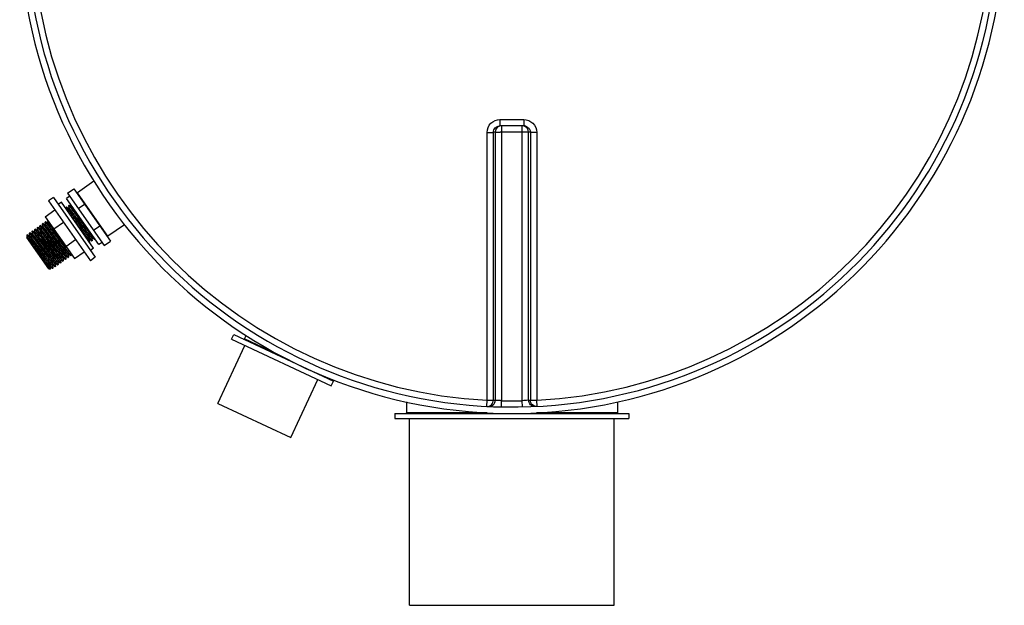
# Model space of a CAD drawing. Header units: millimetres. Extents: x 0 to 297, y 0 to 210.
# Tile 5 of 36: x 42 to 57, y 76 to 85. Entities that reach past the tile are written whole.
import ezdxf

# ---------------------------------------------------------------- set-up
doc = ezdxf.new("R2010")
doc.units = ezdxf.units.MM
doc.header["$LTSCALE"] = 16.335
doc.layers.get('0').update_dxf_attribs({"linetype": 'CONTINUOUS'})
doc.layers.add('01_GLOBAL', color=7, linetype='CONTINUOUS')
doc.layers.add('AXES_REF', color=7, linetype='CONTINUOUS')

msp = doc.modelspace()

# ---------------------------------------------------------------- linework, layer by layer
at = {"color": 9, "linetype": 'Continuous'}
for p, q in [((49.065, 83.466), (49.065, 83.367)), ((49.065, 83.466), (49.252, 83.466)), ((49.252, 83.466), (49.439, 83.466)), ((49.439, 83.466), (49.439, 83.367)), ((49.09, 83.367), (49.09, 79.07)), ((49.414, 79.07), (49.414, 83.367)), ((48.864, 79.078), (48.864, 83.266)), ((48.991, 83.27), (48.963, 83.267)), ((48.963, 79.08), (48.963, 83.267)), ((48.991, 83.27), (48.991, 79.079)), ((49.414, 83.271), (49.09, 83.271)), ((49.513, 79.079), (49.513, 83.27)), ((49.541, 83.267), (49.513, 83.27)), ((49.541, 83.267), (49.541, 79.08)), ((49.64, 83.266), (49.64, 79.078)), ((42.935, 81.64), (42.459, 82.32)), ((42.326, 82.079), (42.324, 82.08)), ((42.324, 82.08), (42.324, 82.08)), ((42.365, 82.109), (42.365, 82.109)), ((42.463, 81.817), (42.37, 81.941)), ((41.874, 81.765), (41.874, 81.765)), ((41.875, 81.764), (41.874, 81.765)), ((41.874, 81.765), (41.874, 81.765)), ((41.874, 81.765), (41.874, 81.765)), ((41.874, 81.764), (41.874, 81.764)), ((41.915, 81.793), (41.914, 81.794)), ((41.916, 81.792), (41.915, 81.793)), ((41.956, 81.822), (41.955, 81.822)), ((41.958, 81.821), (41.956, 81.822)), ((41.997, 81.851), (41.996, 81.851)), ((41.998, 81.85), (41.997, 81.851)), ((41.669, 81.621), (41.669, 81.622)), ((41.671, 81.62), (41.669, 81.621)), ((41.669, 81.621), (41.669, 81.621)), ((41.712, 81.649), (41.71, 81.65)), ((41.71, 81.65), (41.71, 81.65)), ((41.753, 81.677), (41.751, 81.679)), ((41.751, 81.679), (41.751, 81.679)), ((41.792, 81.707), (41.792, 81.708)), ((41.833, 81.736), (41.833, 81.736)), ((42.686, 81.612), (42.685, 81.612)), ((42.644, 81.584), (42.643, 81.585)), ((42.644, 81.584), (42.644, 81.584)), ((42.645, 81.583), (42.644, 81.584)), ((42.276, 81.325), (42.276, 81.325)), ((42.317, 81.354), (42.315, 81.356)), ((42.317, 81.354), (42.317, 81.354)), ((42.031, 81.153), (42.03, 81.154)), ((42.071, 81.182), (42.07, 81.183)), ((42.072, 81.182), (42.071, 81.182)), ((42.112, 81.211), (42.111, 81.211)), ((42.113, 81.21), (42.112, 81.211)), ((42.194, 81.268), (42.194, 81.268)), ((42.194, 81.268), (42.194, 81.268)), ((42.194, 81.268), (42.194, 81.268)), ((42.235, 81.296), (42.235, 81.297)), ((45.654, 79.763), (45.069, 80.036)), ((48.859, 78.981), (48.864, 79.078)), ((49.088, 78.972), (49.09, 79.07)), ((49.416, 78.972), (49.414, 79.07)), ((49.646, 78.981), (49.64, 79.078)), ((48.867, 78.881), (47.602, 78.881)), ((50.902, 78.881), (49.637, 78.881))]:
    msp.add_line(p, q, dxfattribs=at)
at = {"color": 7, "linetype": 'Continuous'}
for p, q in [((49.056, 83.367), (49.065, 83.367)), ((49.439, 83.367), (49.065, 83.367)), ((49.439, 83.367), (49.448, 83.367)), ((42.303, 82.315), (42.402, 82.384)), ((42.402, 82.384), (42.975, 81.565)), ((42.716, 82.5), (42.459, 82.32)), ((42.303, 82.315), (42.877, 81.496)), ((42.282, 82.092), (42.282, 82.093)), ((42.284, 82.063), (42.282, 82.092)), ((42.288, 82.097), (42.324, 82.08)), ((42.288, 82.097), (42.288, 82.097)), ((42.323, 82.121), (42.323, 82.122)), ((42.326, 82.082), (42.323, 82.121)), ((42.326, 82.082), (42.326, 82.082)), ((42.329, 82.126), (42.365, 82.109)), ((42.329, 82.126), (42.329, 82.126)), ((42.367, 82.111), (42.366, 82.121)), ((42.471, 82.075), (42.57, 82.144)), ((41.951, 81.947), (42.104, 82.054)), ((41.951, 81.947), (42.41, 81.291)), ((41.835, 81.738), (41.831, 81.777)), ((41.831, 81.777), (41.831, 81.777)), ((41.838, 81.782), (41.837, 81.782)), ((41.838, 81.782), (41.874, 81.765)), ((41.876, 81.766), (41.872, 81.806)), ((41.872, 81.806), (41.872, 81.806)), ((41.876, 81.766), (41.876, 81.766)), ((41.879, 81.81), (41.878, 81.81)), ((41.879, 81.81), (41.914, 81.794)), ((41.913, 81.834), (41.913, 81.835)), ((41.917, 81.795), (41.913, 81.834)), ((41.917, 81.795), (41.917, 81.795)), ((41.92, 81.839), (41.919, 81.839)), ((41.92, 81.839), (41.955, 81.822)), ((41.958, 81.824), (41.954, 81.863)), ((41.954, 81.863), (41.954, 81.863)), ((41.958, 81.823), (41.958, 81.824)), ((41.961, 81.868), (41.96, 81.868)), ((41.961, 81.868), (41.996, 81.851)), ((41.999, 81.853), (41.996, 81.882)), ((41.999, 81.852), (41.999, 81.853)), ((42.086, 81.755), (42.238, 81.862)), ((42.709, 81.736), (42.807, 81.805)), ((43.192, 81.821), (42.935, 81.64)), ((42.009, 81.132), (41.665, 81.623)), ((41.665, 81.623), (41.669, 81.622)), ((41.668, 81.62), (41.665, 81.623)), ((41.665, 81.623), (41.665, 81.623)), ((41.669, 81.649), (41.672, 81.666)), ((41.669, 81.648), (41.669, 81.649)), ((41.671, 81.623), (41.669, 81.648)), ((41.671, 81.623), (41.671, 81.623)), ((41.672, 81.666), (41.708, 81.614)), ((41.674, 81.667), (41.71, 81.65)), ((41.674, 81.667), (41.674, 81.667)), ((41.674, 81.667), (41.675, 81.666)), ((41.712, 81.652), (41.709, 81.691)), ((41.709, 81.691), (41.709, 81.691)), ((41.715, 81.695), (41.715, 81.696)), ((41.715, 81.695), (41.751, 81.679)), ((41.753, 81.68), (41.749, 81.72)), ((41.749, 81.72), (41.75, 81.72)), ((41.756, 81.724), (41.792, 81.708)), ((41.756, 81.724), (41.756, 81.724)), ((41.79, 81.748), (41.791, 81.749)), ((41.794, 81.709), (41.79, 81.748)), ((41.794, 81.709), (41.794, 81.709)), ((41.797, 81.753), (41.833, 81.736)), ((41.797, 81.753), (41.797, 81.753)), ((41.835, 81.738), (41.835, 81.738)), ((42.684, 81.61), (42.687, 81.571)), ((42.722, 81.595), (42.686, 81.612)), ((41.955, 81.461), (41.872, 81.574)), ((41.907, 81.599), (41.99, 81.486)), ((42.276, 81.483), (42.429, 81.59)), ((42.643, 81.582), (42.646, 81.547)), ((42.643, 81.582), (42.643, 81.582)), ((42.681, 81.567), (42.645, 81.583)), ((42.681, 81.567), (42.681, 81.567)), ((42.687, 81.571), (42.687, 81.571)), ((42.722, 81.595), (42.722, 81.595)), ((42.728, 81.605), (42.728, 81.6)), ((42.728, 81.6), (42.728, 81.599)), ((42.877, 81.496), (42.975, 81.565)), ((42.274, 81.324), (42.278, 81.284)), ((42.312, 81.309), (42.276, 81.325)), ((42.312, 81.309), (42.312, 81.308)), ((42.315, 81.352), (42.319, 81.313)), ((42.353, 81.337), (42.317, 81.354)), ((42.319, 81.313), (42.318, 81.313)), ((42.353, 81.337), (42.353, 81.337)), ((42.357, 81.366), (42.36, 81.342)), ((42.36, 81.342), (42.359, 81.341)), ((42.41, 81.291), (42.563, 81.398)), ((42.028, 81.152), (42.028, 81.151)), ((42.028, 81.151), (42.03, 81.129)), ((42.066, 81.136), (42.031, 81.153)), ((42.069, 81.181), (42.069, 81.18)), ((42.069, 81.18), (42.073, 81.141)), ((42.107, 81.165), (42.072, 81.182)), ((42.107, 81.165), (42.108, 81.165)), ((42.11, 81.209), (42.114, 81.17)), ((42.148, 81.194), (42.113, 81.21)), ((42.114, 81.17), (42.114, 81.169)), ((42.148, 81.194), (42.149, 81.194)), ((42.151, 81.238), (42.155, 81.198)), ((42.189, 81.222), (42.154, 81.239)), ((42.155, 81.198), (42.155, 81.198)), ((42.189, 81.222), (42.19, 81.222)), ((42.192, 81.266), (42.196, 81.227)), ((42.23, 81.251), (42.194, 81.268)), ((42.196, 81.227), (42.196, 81.227)), ((42.23, 81.251), (42.231, 81.251)), ((42.233, 81.295), (42.237, 81.256)), ((42.271, 81.28), (42.235, 81.296)), ((42.237, 81.256), (42.237, 81.255)), ((42.271, 81.28), (42.272, 81.28)), ((42.278, 81.284), (42.277, 81.284)), ((42.009, 81.132), (42.03, 81.128)), ((42.03, 81.128), (42.03, 81.129)), ((42.067, 81.136), (42.066, 81.136)), ((42.073, 81.141), (42.073, 81.141)), ((44.867, 80.031), (44.901, 80.103)), ((44.901, 80.103), (46.46, 79.376)), ((45.069, 80.036), (45.094, 80.09)), ((44.653, 79.027), (45.076, 79.934)), ((44.867, 80.031), (46.426, 79.304)), ((45.795, 78.495), (46.218, 79.401)), ((46.426, 79.304), (46.46, 79.376)), ((44.653, 79.027), (45.795, 78.495)), ((47.602, 79.05), (47.602, 78.881)), ((50.902, 79.05), (50.902, 78.881)), ((47.422, 78.871), (47.422, 78.791)), ((47.422, 78.871), (51.082, 78.871)), ((51.082, 78.871), (51.082, 78.791)), ((47.422, 78.791), (51.082, 78.791))]:
    msp.add_line(p, q, dxfattribs=at)
for points in [[(42.324, 82.08), (42.324, 82.08), (42.324, 82.08), (42.325, 82.08), (42.325, 82.08), (42.326, 82.081), (42.326, 82.081), (42.326, 82.082), (42.326, 82.082), (42.326, 82.082)], [(42.365, 82.109), (42.365, 82.109), (42.366, 82.109), (42.366, 82.109), (42.367, 82.109), (42.367, 82.11), (42.367, 82.11)], [(42.367, 82.11), (42.367, 82.11), (42.367, 82.111), (42.367, 82.111)], [(41.874, 81.765), (41.874, 81.765), (41.874, 81.765), (41.874, 81.765), (41.875, 81.765), (41.875, 81.765), (41.875, 81.766), (41.876, 81.766), (41.876, 81.766), (41.876, 81.766)], [(41.914, 81.794), (41.915, 81.794), (41.915, 81.794), (41.915, 81.794), (41.916, 81.794), (41.916, 81.794), (41.916, 81.794), (41.917, 81.795), (41.917, 81.795), (41.917, 81.795)], [(41.955, 81.822), (41.955, 81.822), (41.956, 81.822), (41.956, 81.822), (41.957, 81.822), (41.957, 81.823), (41.958, 81.823), (41.958, 81.823)], [(41.996, 81.851), (41.996, 81.851), (41.997, 81.851), (41.997, 81.851), (41.997, 81.851), (41.998, 81.851), (41.998, 81.852), (41.999, 81.852), (41.999, 81.852), (41.999, 81.852)], [(41.669, 81.622), (41.669, 81.622), (41.669, 81.621), (41.669, 81.621), (41.67, 81.622), (41.67, 81.622), (41.671, 81.622), (41.671, 81.623), (41.671, 81.623), (41.671, 81.623)], [(41.71, 81.65), (41.71, 81.65), (41.71, 81.65), (41.711, 81.65), (41.711, 81.651), (41.712, 81.651), (41.712, 81.651)], [(41.712, 81.651), (41.712, 81.651), (41.712, 81.652), (41.712, 81.652)], [(41.751, 81.679), (41.751, 81.679), (41.751, 81.679), (41.751, 81.679), (41.752, 81.679), (41.752, 81.679), (41.753, 81.68), (41.753, 81.68)], [(41.753, 81.68), (41.753, 81.68), (41.753, 81.68), (41.753, 81.68)], [(41.792, 81.708), (41.792, 81.708), (41.792, 81.707), (41.793, 81.708), (41.793, 81.708), (41.794, 81.709), (41.794, 81.709)], [(41.833, 81.736), (41.833, 81.736), (41.833, 81.736), (41.833, 81.736), (41.834, 81.736), (41.834, 81.736), (41.835, 81.737), (41.835, 81.737), (41.835, 81.738), (41.835, 81.738)], [(42.686, 81.612), (42.686, 81.612), (42.686, 81.612), (42.686, 81.612), (42.685, 81.612), (42.684, 81.612), (42.684, 81.611), (42.684, 81.611), (42.684, 81.611)], [(42.684, 81.611), (42.684, 81.611), (42.684, 81.61), (42.684, 81.61)], [(42.645, 81.583), (42.645, 81.583), (42.644, 81.583), (42.644, 81.583), (42.643, 81.583), (42.643, 81.582), (42.643, 81.582), (42.643, 81.582)], [(42.276, 81.325), (42.276, 81.325), (42.276, 81.325), (42.276, 81.325), (42.275, 81.325), (42.275, 81.325), (42.275, 81.325), (42.274, 81.324), (42.274, 81.324)], [(42.274, 81.324), (42.274, 81.324), (42.274, 81.324), (42.274, 81.324)], [(42.317, 81.354), (42.317, 81.354), (42.317, 81.354), (42.317, 81.354), (42.316, 81.354), (42.316, 81.353), (42.315, 81.353), (42.315, 81.352), (42.315, 81.352)], [(42.031, 81.153), (42.031, 81.153), (42.03, 81.153), (42.03, 81.153), (42.03, 81.153), (42.029, 81.153), (42.029, 81.152), (42.028, 81.152), (42.028, 81.152)], [(42.072, 81.182), (42.072, 81.182), (42.071, 81.182), (42.071, 81.182), (42.071, 81.182), (42.07, 81.181), (42.07, 81.181), (42.07, 81.181), (42.069, 81.181)], [(42.113, 81.21), (42.113, 81.21), (42.112, 81.21), (42.112, 81.21), (42.112, 81.21), (42.111, 81.21), (42.111, 81.21), (42.11, 81.209), (42.11, 81.209)], [(42.11, 81.209), (42.11, 81.209), (42.11, 81.209), (42.11, 81.209)], [(42.154, 81.239), (42.154, 81.239), (42.153, 81.239), (42.153, 81.239), (42.153, 81.239), (42.152, 81.239), (42.152, 81.238), (42.151, 81.238), (42.151, 81.238)], [(42.151, 81.238), (42.151, 81.238), (42.151, 81.238), (42.151, 81.238)], [(42.194, 81.268), (42.194, 81.268), (42.194, 81.268), (42.194, 81.268), (42.194, 81.268), (42.193, 81.268), (42.193, 81.267), (42.192, 81.267), (42.192, 81.267)], [(42.192, 81.267), (42.192, 81.266), (42.192, 81.266), (42.192, 81.266)], [(42.235, 81.296), (42.235, 81.296), (42.235, 81.296), (42.235, 81.297), (42.235, 81.296), (42.234, 81.296), (42.234, 81.296), (42.233, 81.295), (42.233, 81.295)], [(42.233, 81.295), (42.233, 81.295), (42.233, 81.295), (42.233, 81.295)]]:
    msp.add_lwpolyline(points, dxfattribs=at)
for centre, radius, start, end in [((49.252, 86.571), 7.6, 181.5077, 178.4922), ((42.464, 82.312), 0.01, 125.0043, 215.0043), ((41.587, 81.552), 0.106, 40.2014, 40.503), ((42.929, 81.649), 0.01, 215.0043, 305.0043), ((45.06, 80.041), 0.01, 245, 335), ((46.31, 79.457), 0.01, 171.923, 245), ((47.592, 78.881), 0.01, 270, 360), ((50.912, 78.881), 0.01, 180, 270)]:
    msp.add_arc(centre, radius, start, end, dxfattribs=at)
at = {"color": 9, "linetype": 'Continuous'}
for centre, radius, start, end in [((49.252, 86.571), 7.503, 182.9675, 267.0325), ((49.252, 86.571), 7.503, 272.9675, 357.0325), ((49.09, 83.271), 0.0981, 112.5703, 120.1619), ((49.09, 83.271), 0.0985, 104.9841, 112.5387), ((49.438, 83.262), 0.105, 78.3693, 84.7148), ((49.438, 83.26), 0.107, 72.9521, 78.38), ((49.09, 74.685), 8.585, 89.9999, 90.1443), ((49.414, 74.689), 8.581, 89.8533, 90.0002), ((41.828, 81.729), 0.00798, 52.1734, 52.7175), ((42.69, 81.618), 0.00744, 231.9417, 233.7626), ((49.627, 86.994), 9.188, 216.8583, 217.0178), ((42.28, 81.331), 0.00743, 231.9438, 233.7809), ((42.036, 81.162), 0.0102, 230.1919, 231.8779), ((42.239, 81.303), 0.00752, 231.9274, 233.6435), ((49.351, 86.568), 7.498, 267.0319, 267.2468), ((49.252, 86.566), 7.498, 268.764, 271.236), ((49.153, 86.568), 7.498, 272.7532, 272.9681)]:
    msp.add_arc(centre, radius, start, end, dxfattribs=at)
for points, knots in [([(48.864, 83.266), (48.864, 83.317), (48.907, 83.424), (49.014, 83.466), (49.065, 83.466)], [0, 0, 0, 0, 0.499825, 1, 1, 1, 1]), ([(49.439, 83.466), (49.49, 83.466), (49.597, 83.424), (49.64, 83.317), (49.64, 83.266)], [0, 0, 0, 0, 0.50046, 1, 1, 1, 1]), ([(48.963, 83.267), (48.963, 83.292), (48.983, 83.342), (49.032, 83.365), (49.056, 83.367)], [0, 0, 0, 0, 0.500557, 1, 1, 1, 1]), ([(48.864, 83.266), (48.875, 83.266), (48.909, 83.266), (48.942, 83.265), (48.963, 83.267)], [0, 0, 0, 0, 0.356432, 1, 1, 1, 1]), ([(48.991, 83.27), (48.994, 83.27), (49.02, 83.27), (49.046, 83.27), (49.069, 83.271)], [0, 0, 0, 0, 0.108156, 1, 1, 1, 1]), ([(49.513, 83.27), (49.51, 83.27), (49.484, 83.27), (49.459, 83.27), (49.436, 83.271)], [0, 0, 0, 0, 0.108162, 1, 1, 1, 1]), ([(49.64, 83.266), (49.629, 83.266), (49.596, 83.266), (49.562, 83.265), (49.541, 83.267)], [0, 0, 0, 0, 0.356432, 1, 1, 1, 1]), ([(42.685, 81.612), (42.682, 81.615), (42.676, 81.623), (42.662, 81.639), (42.644, 81.663), (42.609, 81.709), (42.559, 81.776), (42.495, 81.862), (42.441, 81.935), (42.401, 81.989), (42.376, 82.022), (42.355, 82.049), (42.342, 82.066), (42.333, 82.076), (42.331, 82.079), (42.326, 82.083), (42.326, 82.082)], [0, 0, 0, 0, 0.017997, 0.053887, 0.106393, 0.173571, 0.341458, 0.53269, 0.718931, 0.801412, 0.872589, 0.929805, 0.970931, 0.984964, 0.994476, 1, 1, 1, 1]), ([(42.683, 81.61), (42.68, 81.612), (42.674, 81.619), (42.662, 81.634), (42.645, 81.656), (42.614, 81.697), (42.568, 81.759), (42.507, 81.84), (42.446, 81.922), (42.393, 81.994), (42.356, 82.042), (42.335, 82.068), (42.328, 82.077), (42.326, 82.079)], [0, 0, 0, 0, 0.015695, 0.047668, 0.094914, 0.155855, 0.310228, 0.490147, 0.671534, 0.830114, 0.944677, 0.98039, 1, 1, 1, 1]), ([(42.452, 81.999), (42.441, 82.013), (42.421, 82.039), (42.396, 82.074), (42.377, 82.095), (42.369, 82.107), (42.365, 82.109)], [0, 0, 0, 0, 0.392689, 0.700753, 0.906921, 1, 1, 1, 1]), ([(42.399, 82.074), (42.395, 82.08), (42.386, 82.09), (42.378, 82.101), (42.372, 82.107), (42.37, 82.11), (42.367, 82.111), (42.367, 82.111)], [0, 0, 0, 0, 0.457024, 0.779367, 0.887581, 0.959719, 1, 1, 1, 1]), ([(42.643, 81.585), (42.637, 81.591), (42.622, 81.611), (42.592, 81.648), (42.552, 81.703), (42.486, 81.791), (42.407, 81.897), (42.345, 81.98), (42.317, 82.017)], [0, 0, 0, 0, 0.046871, 0.138817, 0.267538, 0.421322, 0.747044, 1, 1, 1, 1]), ([(42.232, 81.295), (42.23, 81.297), (42.223, 81.304), (42.211, 81.319), (42.194, 81.341), (42.163, 81.382), (42.116, 81.444), (42.056, 81.526), (41.995, 81.608), (41.948, 81.671), (41.915, 81.714), (41.898, 81.737), (41.885, 81.753), (41.878, 81.761), (41.875, 81.764)], [0, 0, 0, 0, 0.016026, 0.048342, 0.095925, 0.157183, 0.312075, 0.492274, 0.673624, 0.831815, 0.895399, 0.945657, 0.980904, 1, 1, 1, 1]), ([(42.235, 81.297), (42.232, 81.299), (42.225, 81.307), (42.212, 81.324), (42.193, 81.348), (42.159, 81.393), (42.109, 81.461), (42.045, 81.547), (41.991, 81.62), (41.95, 81.673), (41.926, 81.707), (41.905, 81.733), (41.892, 81.75), (41.883, 81.761), (41.88, 81.764), (41.876, 81.768), (41.876, 81.766)], [0, 0, 0, 0, 0.018007, 0.053904, 0.106417, 0.173599, 0.341488, 0.532715, 0.718948, 0.801425, 0.872598, 0.929809, 0.970933, 0.984965, 0.994476, 1, 1, 1, 1]), ([(42.273, 81.323), (42.271, 81.325), (42.265, 81.332), (42.253, 81.347), (42.236, 81.368), (42.205, 81.409), (42.159, 81.471), (42.098, 81.553), (42.037, 81.635), (41.984, 81.707), (41.947, 81.755), (41.926, 81.781), (41.919, 81.79), (41.916, 81.792)], [0, 0, 0, 0, 0.015371, 0.047059, 0.094068, 0.154828, 0.309011, 0.488961, 0.670556, 0.829453, 0.944367, 0.980244, 1, 1, 1, 1]), ([(42.276, 81.326), (42.273, 81.328), (42.266, 81.336), (42.253, 81.352), (42.234, 81.377), (42.2, 81.422), (42.15, 81.489), (42.086, 81.576), (42.032, 81.648), (41.991, 81.702), (41.967, 81.735), (41.946, 81.762), (41.933, 81.779), (41.924, 81.789), (41.921, 81.792), (41.917, 81.796), (41.917, 81.795)], [0, 0, 0, 0, 0.017995, 0.053883, 0.106389, 0.173565, 0.341452, 0.532685, 0.718927, 0.80141, 0.872587, 0.929803, 0.97093, 0.984964, 0.994475, 1, 1, 1, 1]), ([(42.315, 81.356), (42.306, 81.364), (42.284, 81.394), (42.241, 81.45), (42.185, 81.526), (42.121, 81.611), (42.069, 81.682), (42.03, 81.734), (42.006, 81.766), (41.986, 81.792), (41.973, 81.808), (41.964, 81.818), (41.962, 81.821), (41.958, 81.825), (41.958, 81.824)], [0, 0, 0, 0, 0.063191, 0.18814, 0.357115, 0.546048, 0.728013, 0.808137, 0.877083, 0.932378, 0.972047, 0.985563, 0.994709, 1, 1, 1, 1]), ([(42.315, 81.352), (42.315, 81.351), (42.311, 81.355), (42.309, 81.358), (42.3, 81.368), (42.287, 81.384), (42.267, 81.41), (42.243, 81.442), (42.204, 81.495), (42.151, 81.566), (42.088, 81.651), (42.031, 81.727), (41.991, 81.779), (41.969, 81.808), (41.961, 81.817), (41.958, 81.821)], [0, 0, 0, 0, 0.005389, 0.01461, 0.028214, 0.068088, 0.12362, 0.192817, 0.273189, 0.455564, 0.644666, 0.81345, 0.93779, 0.97743, 1, 1, 1, 1]), ([(42.225, 81.555), (42.198, 81.592), (42.157, 81.647), (42.105, 81.717), (42.07, 81.764), (42.043, 81.8), (42.017, 81.832), (42.011, 81.842), (41.998, 81.854), (41.999, 81.853)], [0, 0, 0, 0, 0.368881, 0.545202, 0.702966, 0.833463, 0.929508, 0.985853, 1, 1, 1, 1]), ([(42.275, 81.483), (42.247, 81.52), (42.19, 81.597), (42.12, 81.691), (42.068, 81.761), (42.037, 81.802), (42.015, 81.83), (42.003, 81.845), (41.998, 81.85)], [0, 0, 0, 0, 0.30548, 0.625001, 0.764338, 0.877764, 0.958011, 1, 1, 1, 1]), ([(42.643, 81.582), (42.643, 81.58), (42.638, 81.585), (42.635, 81.588), (42.625, 81.6), (42.611, 81.618), (42.589, 81.647), (42.562, 81.683), (42.519, 81.74), (42.486, 81.785), (42.463, 81.817)], [0, 0, 0, 0, 0.012346, 0.03322, 0.063897, 0.153395, 0.277291, 0.43057, 0.607005, 1, 1, 1, 1]), ([(42.03, 81.154), (42.027, 81.156), (42.02, 81.165), (42.006, 81.181), (41.987, 81.206), (41.953, 81.251), (41.903, 81.319), (41.839, 81.405), (41.785, 81.477), (41.745, 81.531), (41.72, 81.564), (41.7, 81.59), (41.687, 81.607), (41.678, 81.617), (41.676, 81.62), (41.671, 81.624), (41.671, 81.623)], [0, 0, 0, 0, 0.018945, 0.055647, 0.108793, 0.176407, 0.344543, 0.535321, 0.720716, 0.802733, 0.87347, 0.930308, 0.971149, 0.985083, 0.994522, 1, 1, 1, 1]), ([(42.028, 81.151), (42.029, 81.15), (42.024, 81.154), (42.022, 81.157), (42.013, 81.167), (42, 81.183), (41.98, 81.209), (41.956, 81.241), (41.917, 81.294), (41.864, 81.365), (41.801, 81.45), (41.745, 81.526), (41.702, 81.581), (41.68, 81.611), (41.671, 81.62)], [0, 0, 0, 0, 0.00536, 0.014565, 0.028154, 0.068001, 0.123498, 0.192643, 0.272942, 0.455135, 0.644099, 0.812886, 0.937419, 1, 1, 1, 1]), ([(42.07, 81.183), (42.068, 81.185), (42.06, 81.194), (42.047, 81.211), (42.028, 81.235), (41.993, 81.281), (41.943, 81.348), (41.879, 81.434), (41.826, 81.506), (41.786, 81.56), (41.761, 81.592), (41.741, 81.619), (41.728, 81.636), (41.719, 81.646), (41.717, 81.649), (41.712, 81.653), (41.712, 81.652)], [0, 0, 0, 0, 0.019549, 0.056707, 0.110158, 0.177944, 0.346086, 0.536541, 0.721435, 0.803198, 0.873711, 0.930377, 0.971115, 0.985026, 0.994466, 1, 1, 1, 1]), ([(42.069, 81.18), (42.066, 81.181), (42.06, 81.189), (42.049, 81.202), (42.032, 81.224), (42.011, 81.252), (41.986, 81.285), (41.947, 81.337), (41.895, 81.407), (41.834, 81.49), (41.78, 81.562), (41.743, 81.611), (41.722, 81.637), (41.715, 81.646), (41.712, 81.649)], [0, 0, 0, 0, 0.014653, 0.045622, 0.091944, 0.152075, 0.223995, 0.305281, 0.484764, 0.666517, 0.826226, 0.94254, 0.979292, 1, 1, 1, 1]), ([(42.111, 81.211), (42.108, 81.214), (42.101, 81.223), (42.087, 81.24), (42.068, 81.265), (42.034, 81.31), (41.983, 81.378), (41.92, 81.464), (41.866, 81.536), (41.827, 81.589), (41.802, 81.621), (41.782, 81.648), (41.769, 81.664), (41.76, 81.675), (41.758, 81.678), (41.753, 81.682), (41.753, 81.68)], [0, 0, 0, 0, 0.020126, 0.057764, 0.111581, 0.179614, 0.347906, 0.538127, 0.72255, 0.804045, 0.8743, 0.930737, 0.971291, 0.985132, 0.994518, 1, 1, 1, 1]), ([(42.109, 81.209), (42.107, 81.21), (42.101, 81.217), (42.09, 81.231), (42.073, 81.252), (42.052, 81.28), (42.027, 81.314), (41.988, 81.366), (41.936, 81.436), (41.875, 81.518), (41.821, 81.59), (41.784, 81.639), (41.763, 81.666), (41.756, 81.675), (41.753, 81.677)], [0, 0, 0, 0, 0.01456, 0.045443, 0.091691, 0.151761, 0.223636, 0.304892, 0.484364, 0.666165, 0.825969, 0.942408, 0.979226, 1, 1, 1, 1]), ([(41.896, 81.574), (41.883, 81.591), (41.86, 81.622), (41.829, 81.663), (41.807, 81.69), (41.797, 81.704), (41.792, 81.707)], [0, 0, 0, 0, 0.384863, 0.692679, 0.90243, 1, 1, 1, 1]), ([(41.899, 81.575), (41.884, 81.595), (41.864, 81.622), (41.838, 81.656), (41.823, 81.676), (41.811, 81.691), (41.803, 81.701), (41.798, 81.706), (41.797, 81.708), (41.794, 81.71), (41.794, 81.709)], [0, 0, 0, 0, 0.424196, 0.60083, 0.748561, 0.864197, 0.945264, 0.972297, 0.990185, 1, 1, 1, 1]), ([(42.191, 81.266), (42.188, 81.268), (42.182, 81.276), (42.17, 81.291), (42.152, 81.313), (42.11, 81.369), (42.057, 81.44), (41.996, 81.523), (41.95, 81.585), (41.908, 81.641), (41.874, 81.686), (41.85, 81.716), (41.838, 81.732), (41.833, 81.736)], [0, 0, 0, 0, 0.016821, 0.050105, 0.098777, 0.161187, 0.407599, 0.546515, 0.681858, 0.803231, 0.901317, 0.968599, 1, 1, 1, 1]), ([(42.194, 81.268), (42.191, 81.27), (42.184, 81.279), (42.171, 81.295), (42.152, 81.319), (42.118, 81.364), (42.068, 81.432), (42.004, 81.518), (41.95, 81.591), (41.909, 81.645), (41.885, 81.678), (41.864, 81.705), (41.851, 81.721), (41.842, 81.732), (41.839, 81.735), (41.835, 81.739), (41.835, 81.738)], [0, 0, 0, 0, 0.01805, 0.053984, 0.106524, 0.173724, 0.341623, 0.532831, 0.719026, 0.801483, 0.872637, 0.929831, 0.970942, 0.984971, 0.994478, 1, 1, 1, 1]), ([(42.684, 81.61), (42.684, 81.61), (42.683, 81.61), (42.683, 81.61), (42.683, 81.61)], [0, 0, 0, 0, 0.365752, 1, 1, 1, 1]), ([(42.15, 81.238), (42.146, 81.241), (42.136, 81.253), (42.117, 81.277), (42.09, 81.312), (42.057, 81.357), (42.019, 81.408), (41.965, 81.481), (41.923, 81.537), (41.896, 81.574)], [0, 0, 0, 0, 0.036169, 0.110079, 0.217626, 0.352692, 0.507542, 0.673346, 1, 1, 1, 1]), ([(42.154, 81.239), (42.152, 81.24), (42.149, 81.243), (42.144, 81.249), (42.136, 81.259), (42.121, 81.278), (42.097, 81.309), (42.063, 81.354), (42.024, 81.406), (41.969, 81.481), (41.927, 81.538), (41.899, 81.575)], [0, 0, 0, 0, 0.009597, 0.029446, 0.059356, 0.098901, 0.204413, 0.339689, 0.496588, 0.665702, 1, 1, 1, 1]), ([(42.274, 81.324), (42.274, 81.323), (42.274, 81.323), (42.273, 81.323), (42.273, 81.323)], [0, 0, 0, 0, 0.380356, 1, 1, 1, 1]), ([(42.069, 81.18), (42.069, 81.18), (42.069, 81.179), (42.069, 81.18), (42.069, 81.18)], [0, 0, 0, 0, 0.411921, 1, 1, 1, 1]), ([(42.11, 81.209), (42.11, 81.209), (42.11, 81.208), (42.11, 81.208), (42.109, 81.209)], [0, 0, 0, 0, 0.416311, 1, 1, 1, 1]), ([(42.151, 81.238), (42.151, 81.237), (42.151, 81.237), (42.15, 81.237), (42.15, 81.238)], [0, 0, 0, 0, 0.30386, 1, 1, 1, 1]), ([(42.192, 81.266), (42.192, 81.266), (42.192, 81.265), (42.191, 81.266), (42.191, 81.266)], [0, 0, 0, 0, 0.328654, 1, 1, 1, 1]), ([(42.233, 81.295), (42.233, 81.295), (42.233, 81.294), (42.232, 81.295), (42.232, 81.295)], [0, 0, 0, 0, 0.352937, 1, 1, 1, 1]), ([(48.859, 78.981), (48.885, 78.979), (48.94, 78.999), (48.963, 79.054), (48.963, 79.08)], [0, 0, 0, 0, 0.498567, 1, 1, 1, 1]), ([(48.864, 79.078), (48.875, 79.078), (48.908, 79.079), (48.942, 79.076), (48.963, 79.08)], [0, 0, 0, 0, 0.356334, 1, 1, 1, 1]), ([(48.887, 78.979), (48.913, 78.978), (48.969, 78.998), (48.991, 79.053), (48.991, 79.079)], [0, 0, 0, 0, 0.498599, 1, 1, 1, 1]), ([(49.09, 79.07), (49.079, 79.07), (49.046, 79.073), (49.012, 79.073), (48.991, 79.079)], [0, 0, 0, 0, 0.355616, 1, 1, 1, 1]), ([(49.513, 79.079), (49.51, 79.078), (49.476, 79.074), (49.443, 79.071), (49.414, 79.07)], [0, 0, 0, 0, 0.109867, 1, 1, 1, 1]), ([(49.617, 78.979), (49.591, 78.978), (49.536, 78.998), (49.513, 79.053), (49.513, 79.079)], [0, 0, 0, 0, 0.498599, 1, 1, 1, 1]), ([(49.541, 79.08), (49.545, 79.08), (49.578, 79.079), (49.611, 79.078), (49.64, 79.078)], [0, 0, 0, 0, 0.109221, 1, 1, 1, 1]), ([(49.646, 78.981), (49.619, 78.979), (49.564, 78.999), (49.541, 79.054), (49.541, 79.08)], [0, 0, 0, 0, 0.498597, 1, 1, 1, 1])]:
    msp.add_open_spline(points, degree=3, knots=knots, dxfattribs=at)
for points in [[(49.041, 83.356), (49.012, 83.339), (48.991, 83.303), (48.991, 83.27)], [(49.513, 83.27), (49.513, 83.312), (49.475, 83.359), (49.434, 83.367)], [(49.469, 83.363), (49.507, 83.351), (49.541, 83.307), (49.541, 83.267)]]:
    msp.add_open_spline(points, degree=3, dxfattribs=at)
at = {"color": 7, "linetype": 'Continuous'}
for points, knots in [([(42.282, 82.093), (42.282, 82.093), (42.285, 82.091), (42.288, 82.088), (42.293, 82.082), (42.3, 82.073), (42.308, 82.062), (42.323, 82.044), (42.344, 82.015), (42.374, 81.975), (42.408, 81.93), (42.444, 81.881), (42.469, 81.847), (42.482, 81.83)], [0, 0, 0, 0, 0.00536, 0.019932, 0.043862, 0.076963, 0.11893, 0.169369, 0.293651, 0.445051, 0.617761, 0.805135, 1, 1, 1, 1]), ([(42.488, 81.834), (42.463, 81.867), (42.428, 81.915), (42.382, 81.976), (42.353, 82.015), (42.329, 82.048), (42.31, 82.073), (42.297, 82.087), (42.291, 82.096), (42.288, 82.097)], [0, 0, 0, 0, 0.373066, 0.542573, 0.69233, 0.816898, 0.911756, 0.973479, 1, 1, 1, 1]), ([(42.323, 82.122), (42.323, 82.122), (42.326, 82.12), (42.328, 82.117), (42.334, 82.11), (42.341, 82.102), (42.349, 82.091), (42.364, 82.072), (42.385, 82.044), (42.415, 82.004), (42.449, 81.959), (42.485, 81.91), (42.51, 81.876), (42.523, 81.858)], [0, 0, 0, 0, 0.00536, 0.019932, 0.043862, 0.076963, 0.11893, 0.169369, 0.293651, 0.445051, 0.617761, 0.805135, 1, 1, 1, 1]), ([(42.529, 81.863), (42.504, 81.896), (42.469, 81.944), (42.423, 82.005), (42.394, 82.044), (42.37, 82.076), (42.351, 82.101), (42.338, 82.116), (42.332, 82.124), (42.329, 82.126)], [0, 0, 0, 0, 0.373065, 0.542572, 0.692328, 0.816899, 0.911757, 0.97348, 1, 1, 1, 1]), ([(41.831, 81.777), (41.832, 81.778), (41.834, 81.775), (41.837, 81.773), (41.842, 81.766), (41.849, 81.758), (41.858, 81.747), (41.872, 81.728), (41.894, 81.699), (41.923, 81.66), (41.957, 81.615), (41.993, 81.565), (42.018, 81.531), (42.031, 81.514)], [0, 0, 0, 0, 0.00536, 0.019932, 0.043862, 0.076963, 0.11893, 0.169369, 0.293651, 0.445051, 0.617761, 0.805135, 1, 1, 1, 1]), ([(42.037, 81.518), (42.013, 81.551), (41.977, 81.6), (41.932, 81.661), (41.903, 81.7), (41.878, 81.732), (41.859, 81.757), (41.846, 81.772), (41.841, 81.78), (41.838, 81.782)], [0, 0, 0, 0, 0.373057, 0.542564, 0.692324, 0.816896, 0.911753, 0.973478, 1, 1, 1, 1]), ([(41.872, 81.806), (41.873, 81.806), (41.875, 81.804), (41.878, 81.801), (41.883, 81.795), (41.89, 81.787), (41.899, 81.776), (41.913, 81.757), (41.935, 81.728), (41.964, 81.689), (41.998, 81.643), (42.034, 81.594), (42.059, 81.56), (42.072, 81.543)], [0, 0, 0, 0, 0.00536, 0.019932, 0.043862, 0.076963, 0.11893, 0.169369, 0.293651, 0.445051, 0.617761, 0.805135, 1, 1, 1, 1]), ([(42.078, 81.547), (42.054, 81.58), (42.018, 81.628), (41.973, 81.689), (41.944, 81.729), (41.919, 81.761), (41.9, 81.786), (41.887, 81.801), (41.881, 81.809), (41.879, 81.81)], [0, 0, 0, 0, 0.37306, 0.542567, 0.692326, 0.816896, 0.911753, 0.973478, 1, 1, 1, 1]), ([(41.913, 81.835), (41.914, 81.835), (41.916, 81.833), (41.919, 81.83), (41.924, 81.824), (41.931, 81.815), (41.94, 81.804), (41.954, 81.785), (41.976, 81.757), (42.005, 81.717), (42.039, 81.672), (42.075, 81.623), (42.1, 81.589), (42.113, 81.572)], [0, 0, 0, 0, 0.00536, 0.019932, 0.043862, 0.076963, 0.11893, 0.169369, 0.293651, 0.445051, 0.617761, 0.805135, 1, 1, 1, 1]), ([(42.119, 81.576), (42.095, 81.609), (42.059, 81.657), (42.014, 81.718), (41.985, 81.757), (41.96, 81.789), (41.941, 81.814), (41.928, 81.829), (41.922, 81.838), (41.92, 81.839)], [0, 0, 0, 0, 0.373063, 0.54257, 0.692329, 0.816898, 0.911755, 0.973479, 1, 1, 1, 1]), ([(41.954, 81.863), (41.955, 81.864), (41.957, 81.861), (41.96, 81.859), (41.965, 81.852), (41.972, 81.844), (41.981, 81.833), (41.995, 81.814), (42.017, 81.785), (42.046, 81.746), (42.08, 81.701), (42.116, 81.651), (42.141, 81.618), (42.154, 81.6)], [0, 0, 0, 0, 0.005359, 0.019931, 0.043862, 0.076962, 0.118929, 0.169369, 0.293651, 0.445051, 0.61776, 0.805135, 1, 1, 1, 1]), ([(42.16, 81.604), (42.136, 81.637), (42.1, 81.686), (42.055, 81.747), (42.026, 81.786), (42.001, 81.818), (41.982, 81.843), (41.969, 81.858), (41.963, 81.866), (41.961, 81.868)], [0, 0, 0, 0, 0.373066, 0.542573, 0.692329, 0.816899, 0.911756, 0.973479, 1, 1, 1, 1]), ([(42.482, 81.83), (42.506, 81.797), (42.541, 81.749), (42.587, 81.687), (42.616, 81.648), (42.64, 81.616), (42.659, 81.591), (42.672, 81.576), (42.678, 81.568), (42.681, 81.567)], [0, 0, 0, 0, 0.373095, 0.5426, 0.692353, 0.816913, 0.91176, 0.973479, 1, 1, 1, 1]), ([(42.687, 81.571), (42.687, 81.57), (42.684, 81.573), (42.682, 81.575), (42.676, 81.582), (42.669, 81.59), (42.661, 81.601), (42.646, 81.62), (42.625, 81.649), (42.595, 81.688), (42.562, 81.734), (42.525, 81.783), (42.5, 81.817), (42.488, 81.834)], [0, 0, 0, 0, 0.005356, 0.019929, 0.043855, 0.07695, 0.118914, 0.169346, 0.293617, 0.445006, 0.617717, 0.805107, 1, 1, 1, 1]), ([(42.523, 81.858), (42.547, 81.825), (42.582, 81.777), (42.628, 81.716), (42.657, 81.677), (42.681, 81.645), (42.7, 81.62), (42.713, 81.605), (42.719, 81.597), (42.722, 81.595)], [0, 0, 0, 0, 0.373095, 0.5426, 0.692353, 0.816913, 0.91176, 0.973479, 1, 1, 1, 1]), ([(42.728, 81.599), (42.728, 81.599), (42.725, 81.602), (42.723, 81.604), (42.717, 81.611), (42.71, 81.619), (42.702, 81.63), (42.687, 81.649), (42.666, 81.677), (42.636, 81.717), (42.603, 81.762), (42.566, 81.811), (42.541, 81.845), (42.529, 81.863)], [0, 0, 0, 0, 0.005356, 0.019929, 0.043856, 0.076952, 0.118916, 0.169348, 0.293619, 0.445011, 0.617722, 0.80511, 1, 1, 1, 1]), ([(41.843, 81.382), (41.805, 81.434), (41.755, 81.504), (41.696, 81.583), (41.676, 81.611), (41.668, 81.62)], [0, 0, 0, 0, 0.649524, 0.876666, 1, 1, 1, 1]), ([(41.669, 81.649), (41.67, 81.653), (41.684, 81.641), (41.692, 81.632), (41.703, 81.62), (41.708, 81.614)], [0, 0, 0, 0, 0.221676, 0.543307, 1, 1, 1, 1]), ([(41.675, 81.666), (41.678, 81.663), (41.686, 81.654), (41.701, 81.635), (41.721, 81.609), (41.758, 81.559), (41.813, 81.485), (41.871, 81.407), (41.919, 81.341), (41.954, 81.294), (41.986, 81.251), (42.014, 81.214), (42.034, 81.187), (42.048, 81.169), (42.056, 81.159), (42.063, 81.151), (42.068, 81.145), (42.07, 81.142), (42.072, 81.14), (42.073, 81.141)], [0, 0, 0, 0, 0.018813, 0.0548, 0.106712, 0.172697, 0.336996, 0.524306, 0.618276, 0.707943, 0.790084, 0.86175, 0.920367, 0.944106, 0.963838, 0.979389, 0.990625, 0.99747, 1, 1, 1, 1]), ([(42.066, 81.136), (42.064, 81.137), (42.06, 81.143), (42.051, 81.153), (42.038, 81.17), (42.021, 81.192), (42.001, 81.219), (41.968, 81.263), (41.922, 81.325), (41.864, 81.404), (41.793, 81.501), (41.741, 81.571), (41.708, 81.614)], [0, 0, 0, 0, 0.010329, 0.033449, 0.068894, 0.115841, 0.173177, 0.239544, 0.392876, 0.561337, 0.728988, 1, 1, 1, 1]), ([(41.709, 81.691), (41.709, 81.692), (41.711, 81.689), (41.714, 81.687), (41.719, 81.68), (41.726, 81.672), (41.735, 81.661), (41.749, 81.642), (41.771, 81.613), (41.801, 81.574), (41.834, 81.529), (41.87, 81.479), (41.895, 81.445), (41.908, 81.428)], [0, 0, 0, 0, 0.00536, 0.019932, 0.043862, 0.076963, 0.11893, 0.169369, 0.293651, 0.445051, 0.617761, 0.805135, 1, 1, 1, 1]), ([(41.914, 81.432), (41.89, 81.465), (41.854, 81.513), (41.809, 81.575), (41.78, 81.614), (41.755, 81.646), (41.737, 81.671), (41.723, 81.686), (41.718, 81.694), (41.715, 81.695)], [0, 0, 0, 0, 0.373061, 0.542564, 0.692322, 0.816896, 0.911755, 0.973479, 1, 1, 1, 1]), ([(41.75, 81.72), (41.75, 81.72), (41.752, 81.718), (41.755, 81.715), (41.76, 81.709), (41.767, 81.701), (41.776, 81.69), (41.79, 81.671), (41.812, 81.642), (41.842, 81.602), (41.875, 81.557), (41.911, 81.508), (41.936, 81.474), (41.949, 81.457)], [0, 0, 0, 0, 0.00536, 0.019932, 0.043862, 0.076963, 0.11893, 0.169369, 0.293651, 0.445051, 0.617761, 0.805135, 1, 1, 1, 1]), ([(41.872, 81.574), (41.857, 81.594), (41.835, 81.623), (41.809, 81.659), (41.792, 81.68), (41.778, 81.698), (41.768, 81.711), (41.761, 81.719), (41.758, 81.723), (41.756, 81.724)], [0, 0, 0, 0, 0.396603, 0.565078, 0.709409, 0.826913, 0.915443, 0.973414, 1, 1, 1, 1]), ([(41.791, 81.749), (41.791, 81.749), (41.792, 81.748), (41.794, 81.746), (41.797, 81.743), (41.802, 81.737), (41.811, 81.725), (41.825, 81.708), (41.842, 81.686), (41.869, 81.649), (41.891, 81.619), (41.907, 81.599)], [0, 0, 0, 0, 0.005254, 0.018582, 0.04037, 0.070585, 0.155738, 0.272428, 0.41836, 0.59062, 1, 1, 1, 1]), ([(41.996, 81.49), (41.972, 81.523), (41.936, 81.571), (41.891, 81.632), (41.862, 81.671), (41.837, 81.703), (41.819, 81.728), (41.805, 81.743), (41.8, 81.752), (41.797, 81.753)], [0, 0, 0, 0, 0.373057, 0.542561, 0.692321, 0.816895, 0.911753, 0.973478, 1, 1, 1, 1]), ([(41.949, 81.457), (41.974, 81.424), (42.009, 81.376), (42.054, 81.315), (42.083, 81.275), (42.108, 81.243), (42.127, 81.218), (42.14, 81.203), (42.146, 81.195), (42.148, 81.194)], [0, 0, 0, 0, 0.373095, 0.5426, 0.692353, 0.816913, 0.91176, 0.973479, 1, 1, 1, 1]), ([(42.155, 81.198), (42.154, 81.198), (42.152, 81.2), (42.149, 81.203), (42.144, 81.209), (42.137, 81.217), (42.128, 81.228), (42.114, 81.247), (42.092, 81.276), (42.063, 81.315), (42.029, 81.361), (41.993, 81.41), (41.968, 81.444), (41.955, 81.461)], [0, 0, 0, 0, 0.005357, 0.01993, 0.043857, 0.076953, 0.118917, 0.169349, 0.293625, 0.445018, 0.617726, 0.805109, 1, 1, 1, 1]), ([(41.99, 81.486), (42.014, 81.452), (42.05, 81.404), (42.095, 81.343), (42.124, 81.304), (42.149, 81.272), (42.168, 81.247), (42.181, 81.232), (42.187, 81.224), (42.189, 81.222)], [0, 0, 0, 0, 0.373095, 0.5426, 0.692353, 0.816913, 0.91176, 0.973479, 1, 1, 1, 1]), ([(42.196, 81.227), (42.195, 81.226), (42.193, 81.229), (42.19, 81.231), (42.185, 81.238), (42.178, 81.246), (42.169, 81.257), (42.155, 81.276), (42.133, 81.305), (42.104, 81.344), (42.07, 81.389), (42.034, 81.439), (42.009, 81.472), (41.996, 81.49)], [0, 0, 0, 0, 0.005357, 0.01993, 0.043856, 0.076952, 0.118917, 0.16935, 0.293627, 0.445019, 0.617726, 0.80511, 1, 1, 1, 1]), ([(42.031, 81.514), (42.055, 81.481), (42.091, 81.433), (42.136, 81.372), (42.165, 81.333), (42.19, 81.301), (42.209, 81.276), (42.222, 81.261), (42.227, 81.252), (42.23, 81.251)], [0, 0, 0, 0, 0.373095, 0.5426, 0.692353, 0.816913, 0.91176, 0.973479, 1, 1, 1, 1]), ([(42.237, 81.255), (42.236, 81.255), (42.234, 81.257), (42.231, 81.26), (42.226, 81.266), (42.219, 81.275), (42.21, 81.286), (42.196, 81.305), (42.174, 81.333), (42.145, 81.373), (42.111, 81.418), (42.075, 81.467), (42.05, 81.501), (42.037, 81.518)], [0, 0, 0, 0, 0.005357, 0.019928, 0.043855, 0.076949, 0.118914, 0.169346, 0.293622, 0.445014, 0.617722, 0.805109, 1, 1, 1, 1]), ([(42.072, 81.543), (42.096, 81.51), (42.132, 81.462), (42.177, 81.401), (42.206, 81.361), (42.231, 81.329), (42.25, 81.304), (42.263, 81.29), (42.268, 81.281), (42.271, 81.28)], [0, 0, 0, 0, 0.373095, 0.5426, 0.692353, 0.816913, 0.91176, 0.973479, 1, 1, 1, 1]), ([(42.277, 81.284), (42.277, 81.284), (42.275, 81.286), (42.272, 81.289), (42.267, 81.295), (42.26, 81.303), (42.251, 81.314), (42.237, 81.333), (42.215, 81.362), (42.186, 81.401), (42.152, 81.447), (42.116, 81.496), (42.091, 81.53), (42.078, 81.547)], [0, 0, 0, 0, 0.005356, 0.019928, 0.043854, 0.076948, 0.118912, 0.169344, 0.293618, 0.445008, 0.617719, 0.805108, 1, 1, 1, 1]), ([(42.113, 81.572), (42.137, 81.539), (42.173, 81.49), (42.218, 81.429), (42.247, 81.39), (42.272, 81.358), (42.29, 81.333), (42.304, 81.318), (42.309, 81.31), (42.312, 81.309)], [0, 0, 0, 0, 0.373095, 0.5426, 0.692353, 0.816913, 0.91176, 0.973479, 1, 1, 1, 1]), ([(42.318, 81.313), (42.318, 81.312), (42.316, 81.315), (42.313, 81.317), (42.308, 81.324), (42.301, 81.332), (42.292, 81.343), (42.278, 81.362), (42.256, 81.391), (42.227, 81.43), (42.193, 81.475), (42.157, 81.525), (42.132, 81.558), (42.119, 81.576)], [0, 0, 0, 0, 0.005356, 0.019928, 0.043854, 0.076949, 0.118913, 0.169345, 0.293617, 0.445006, 0.617717, 0.805107, 1, 1, 1, 1]), ([(42.154, 81.6), (42.178, 81.567), (42.214, 81.519), (42.259, 81.458), (42.288, 81.419), (42.313, 81.387), (42.331, 81.362), (42.345, 81.347), (42.35, 81.338), (42.353, 81.337)], [0, 0, 0, 0, 0.373095, 0.5426, 0.692353, 0.816913, 0.91176, 0.973479, 1, 1, 1, 1]), ([(42.359, 81.341), (42.359, 81.341), (42.357, 81.343), (42.354, 81.346), (42.349, 81.353), (42.342, 81.361), (42.333, 81.372), (42.319, 81.391), (42.297, 81.419), (42.267, 81.459), (42.234, 81.504), (42.198, 81.553), (42.173, 81.587), (42.16, 81.604)], [0, 0, 0, 0, 0.005356, 0.019929, 0.043855, 0.07695, 0.118915, 0.169346, 0.293618, 0.445008, 0.617719, 0.805108, 1, 1, 1, 1]), ([(41.843, 81.382), (41.866, 81.35), (41.9, 81.303), (41.944, 81.244), (41.971, 81.206), (41.994, 81.174), (42.01, 81.153), (42.02, 81.14), (42.025, 81.134), (42.028, 81.131), (42.03, 81.129), (42.03, 81.128)], [0, 0, 0, 0, 0.378771, 0.550524, 0.701502, 0.825966, 0.919243, 0.953063, 0.977906, 0.99357, 1, 1, 1, 1]), ([(41.908, 81.428), (41.933, 81.395), (41.968, 81.347), (42.013, 81.286), (42.042, 81.247), (42.067, 81.215), (42.086, 81.19), (42.099, 81.175), (42.105, 81.166), (42.107, 81.165)], [0, 0, 0, 0, 0.373095, 0.5426, 0.692353, 0.816913, 0.91176, 0.973479, 1, 1, 1, 1]), ([(42.114, 81.169), (42.113, 81.169), (42.111, 81.171), (42.108, 81.174), (42.103, 81.18), (42.096, 81.189), (42.088, 81.2), (42.073, 81.219), (42.051, 81.247), (42.022, 81.287), (41.988, 81.332), (41.952, 81.381), (41.927, 81.415), (41.914, 81.432)], [0, 0, 0, 0, 0.005357, 0.01993, 0.043857, 0.076953, 0.118918, 0.169349, 0.293624, 0.445017, 0.617726, 0.80511, 1, 1, 1, 1])]:
    msp.add_open_spline(points, degree=3, knots=knots, dxfattribs=at)
at = {"layer": '01_GLOBAL', "color": 7, "linetype": 'Continuous'}
msp.add_arc((49.252, 86.571), 7.7, 181.4884, 178.5116, dxfattribs=at)
at = {"layer": 'AXES_REF', "color": 7, "linetype": 'Continuous'}
for p, q in [((42.083, 82.246), (42.006, 82.193)), ((42.083, 82.246), (42.737, 81.313)), ((42.338, 82.266), (42.289, 82.232)), ((42.793, 81.511), (42.289, 82.232)), ((42.006, 82.193), (42.66, 81.259)), ((42.207, 82.174), (42.157, 82.14)), ((42.711, 81.454), (42.207, 82.174)), ((42.288, 82.097), (42.282, 82.093)), ((42.329, 82.126), (42.323, 82.122)), ((41.837, 81.782), (41.831, 81.777)), ((41.878, 81.81), (41.872, 81.806)), ((41.919, 81.839), (41.913, 81.835)), ((41.96, 81.868), (41.954, 81.863)), ((41.674, 81.667), (41.672, 81.666)), ((41.715, 81.696), (41.709, 81.691)), ((41.756, 81.724), (41.75, 81.72)), ((41.797, 81.753), (41.791, 81.749)), ((42.711, 81.454), (42.662, 81.419)), ((42.687, 81.571), (42.681, 81.567)), ((42.728, 81.599), (42.722, 81.595)), ((42.842, 81.545), (42.793, 81.511)), ((42.318, 81.313), (42.312, 81.308)), ((42.359, 81.341), (42.353, 81.337)), ((42.737, 81.313), (42.66, 81.259)), ((42.114, 81.169), (42.108, 81.165)), ((42.155, 81.198), (42.149, 81.194)), ((42.196, 81.227), (42.19, 81.222)), ((42.237, 81.255), (42.231, 81.251)), ((42.277, 81.284), (42.272, 81.28)), ((42.073, 81.141), (42.067, 81.136)), ((47.652, 75.871), (47.652, 78.791)), ((50.852, 75.871), (50.852, 78.791)), ((47.652, 75.871), (50.852, 75.871))]:
    msp.add_line(p, q, dxfattribs=at)

doc.saveas('drawing.dxf')
